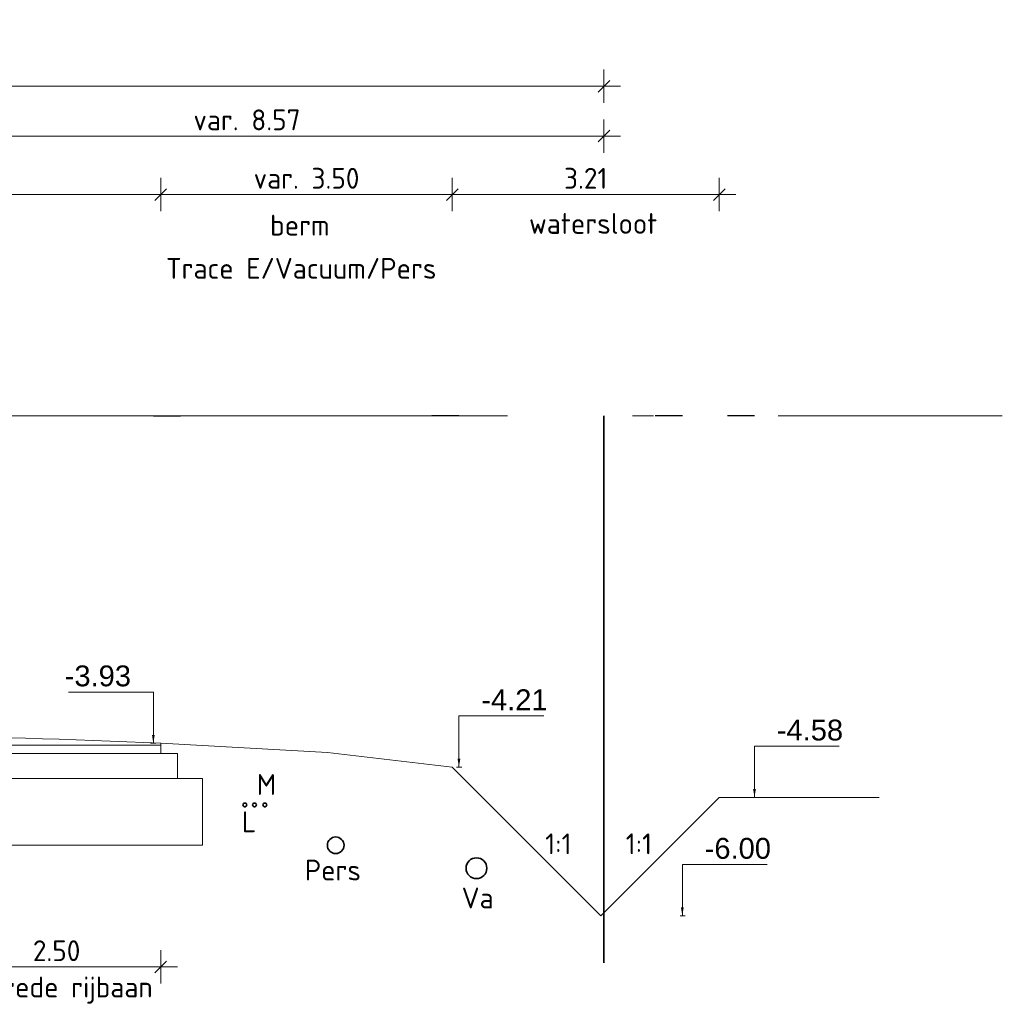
# Model space of a CAD drawing. Header units: metres. Extents: x 150805 to 161014, y 478675 to 486369.
# Tile 17 of 35: x 160769 to 160781, y 478679 to 478691. Entities that reach past the tile are written whole.
import ezdxf

# ---------------------------------------------------------------- set-up
doc = ezdxf.new("R2010")
doc.units = ezdxf.units.M
doc.linetypes.add('AL-NAP_LIJN', pattern=[15.25, 12, -1.5, 0.25, -1.5])
doc.layers.get('0').update_dxf_attribs({"lineweight": 25})
doc.layers.get('Defpoints').update_dxf_attribs({"lineweight": 25, "true_color": 0xff7fff})
doc.layers.add('N-WE-KG-GRENS_PERCEEL-G', color=150, linetype='KG-PERCEEL', lineweight=35, true_color=0x007fff)
for name, color, linetype, lineweight in [('N-WE-VH-HOOGTELABEL-G', 7, 'Continuous', 18), ('N-WE-VH-KANTVERHARDING-G', 7, 'Continuous', 35), ('X-XX-AL-M', 7, 'Continuous', 18), ('X-XX-AL-NAP-G', 7, 'AL-NAP_LIJN', 18), ('X-XX-AL-PROFIEL-B-G', 7, 'Continuous', 9), ('X-XX-AL-PROFIEL-N-G', 7, 'Continuous', 35), ('X-XX-AL-T25', 7, 'Continuous', 25)]:
    doc.layers.add(name, color=color, linetype=linetype, lineweight=lineweight)
doc.styles.add('Civitas Arial', font='arial.ttf')
doc.styles.add('NLCS-ISO-M100-T25', font='NLCS-ISO.ttf')
doc.styles.get("Standard").update_dxf_attribs({"font": 'NLCS-ISO.ttf'})
doc.linetypes.add('KG-PERCEEL', pattern='A,5.5,-2,["P",Standard,S=1.8,R=0,X=-0.5,Y=-0.9],-2,5.5,-2,[5,NLCS.shx,S=0.75,R=0,X=0,Y=0],-2', length=19)
doc.dimstyles.new('Civitas 100 25', dxfattribs={"dimscale": 0.1, "dimtxt": 2.5, "dimasz": 1, "dimexe": 0.18, "dimexo": 0.0625, "dimgap": 1, "dimtad": 1, "dimzin": 0, "dimdsep": 46, "dimtxsty": 'Civitas Arial', "dimblk": 'Civitas-pijlmaat', "dimcen": 0, "dimse1": 1, "dimse2": 1, "dimadec": 0, "dimazin": 0, "dimtfac": 1, "dimtix": 1, "dimtmove": 0, "dimatfit": 0, "dimfxl": 1, "dimtolj": 1, "dimtzin": 0, "dimarcsym": 1})
doc.dimstyles.new('NLCS-M100-T25-SCHRAP-X_L2_H1', dxfattribs={"dimscale": 0.1, "dimtxt": 2.5, "dimasz": 1.4, "dimexe": 2, "dimexo": 2, "dimgap": 0.7, "dimtad": 1, "dimzin": 0, "dimdsep": 46, "dimtxsty": 'NLCS-ISO-M100-T25', "dimblk": 'OBLIQUE', "dimcen": 0, "dimdle": 2, "dimclrd": 256, "dimclre": 256, "dimclrt": 256, "dimadec": 1, "dimazin": 0, "dimtfac": 1, "dimtofl": 0, "dimtmove": 1, "dimatfit": 0, "dimldrblk": 'OBLIQUE', "dimfxl": 2, "dimfxlon": 1, "dimtfill": 1, "dimtfillclr": 254, "dimtolj": 1, "dimtzin": 0, "dimlwd": 18, "dimlwe": 18, "dimarcsym": 0})

# ---------------------------------------------------------------- blocks, each defined once
blk = doc.blocks.new('_Oblique')
at = {"color": 0, "linetype": 'ByBlock', "lineweight": -2}
blk.add_line((-0.5, -0.5), (0.5, 0.5), dxfattribs=at)
blk = doc.blocks.new('*D317')
at = {"layer": 'Defpoints', "color": 0, "transparency": 16777216}
for p in [(160777.85, 478688.978), (160774.645, 478682.222), (160777.85, 478681.742)]:
    blk.add_point(p, dxfattribs=at)
at = {"layer": 'X-XX-AL-M', "linetype": 'Continuous', "lineweight": 18, "transparency": 16777216}
for p, q in [((160774.645, 478688.778), (160774.645, 478689.178)), ((160777.85, 478688.778), (160777.85, 478689.178)), ((160774.445, 478688.978), (160778.05, 478688.978))]:
    blk.add_line(p, q, dxfattribs=at)
at = {"layer": 'X-XX-AL-M', "lineweight": 18, "transparency": 16777216, "xscale": 0.14, "yscale": 0.14, "zscale": 0.14, "rotation": 180}
blk.add_blockref('_Oblique', (160774.645, 478688.978), dxfattribs=at)
at = {"layer": 'X-XX-AL-M', "lineweight": 18, "transparency": 16777216, "xscale": 0.14, "yscale": 0.14, "zscale": 0.14}
blk.add_blockref('_Oblique', (160777.85, 478688.978), dxfattribs=at)
at = {"layer": 'X-XX-AL-M', "transparency": 16777216, "insert": (160776.247, 478689.173), "char_height": 0.25, "attachment_point": 5, "style": 'NLCS-ISO-M100-T25', "bg_fill": 3, "box_fill_scale": 1.1, "bg_fill_color": 256, "bg_fill_true_color": 13158600, "bg_fill_transparency": 0}
blk.add_mtext('\\A1;3.21', dxfattribs=at)
blk = doc.blocks.new('*D322')
at = {"layer": 'Defpoints', "color": 0, "transparency": 16777216}
for p in [(160771.145, 478688.978), (160764.645, 478682.824), (160771.145, 478682.522)]:
    blk.add_point(p, dxfattribs=at)
at = {"layer": 'X-XX-AL-M', "linetype": 'Continuous', "lineweight": 18, "transparency": 16777216}
for p, q in [((160764.645, 478688.778), (160764.645, 478689.178)), ((160771.145, 478688.778), (160771.145, 478689.178)), ((160764.445, 478688.978), (160771.345, 478688.978))]:
    blk.add_line(p, q, dxfattribs=at)
at = {"layer": 'X-XX-AL-M', "lineweight": 18, "transparency": 16777216, "xscale": 0.14, "yscale": 0.14, "zscale": 0.14, "rotation": 180}
blk.add_blockref('_Oblique', (160764.645, 478688.978), dxfattribs=at)
at = {"layer": 'X-XX-AL-M', "lineweight": 18, "transparency": 16777216, "xscale": 0.14, "yscale": 0.14, "zscale": 0.14}
blk.add_blockref('_Oblique', (160771.145, 478688.978), dxfattribs=at)
at = {"layer": 'X-XX-AL-M', "transparency": 16777216, "insert": (160767.895, 478689.173), "char_height": 0.25, "attachment_point": 5, "style": 'NLCS-ISO-M100-T25', "bg_fill": 3, "box_fill_scale": 1.1, "bg_fill_color": 256, "bg_fill_true_color": 13158600, "bg_fill_transparency": 0}
blk.add_mtext('\\A1;6.50', dxfattribs=at)
blk = doc.blocks.new('*D323')
at = {"layer": 'Defpoints', "color": 0, "transparency": 16777216}
for p in [(160774.645, 478688.978), (160771.145, 478682.522), (160774.645, 478682.222)]:
    blk.add_point(p, dxfattribs=at)
at = {"layer": 'X-XX-AL-M', "linetype": 'Continuous', "lineweight": 18, "transparency": 16777216}
for p, q in [((160771.145, 478688.778), (160771.145, 478689.178)), ((160774.645, 478688.778), (160774.645, 478689.178)), ((160770.945, 478688.978), (160774.845, 478688.978))]:
    blk.add_line(p, q, dxfattribs=at)
at = {"layer": 'X-XX-AL-M', "lineweight": 18, "transparency": 16777216, "xscale": 0.14, "yscale": 0.14, "zscale": 0.14, "rotation": 180}
blk.add_blockref('_Oblique', (160771.145, 478688.978), dxfattribs=at)
at = {"layer": 'X-XX-AL-M', "lineweight": 18, "transparency": 16777216, "xscale": 0.14, "yscale": 0.14, "zscale": 0.14}
blk.add_blockref('_Oblique', (160774.645, 478688.978), dxfattribs=at)
at = {"layer": 'X-XX-AL-M', "transparency": 16777216, "insert": (160772.895, 478689.173), "char_height": 0.25, "attachment_point": 5, "style": 'NLCS-ISO-M100-T25', "bg_fill": 3, "box_fill_scale": 1.1, "bg_fill_color": 256, "bg_fill_true_color": 13158600, "bg_fill_transparency": 0}
blk.add_mtext('\\A1;var. 3.50', dxfattribs=at)
blk = doc.blocks.new('*D324')
at = {"layer": 'Defpoints', "color": 0, "transparency": 16777216}
for p in [(160776.465, 478689.679), (160767.895, 478689.184), (160776.465, 478686.322)]:
    blk.add_point(p, dxfattribs=at)
at = {"layer": 'X-XX-AL-M', "linetype": 'Continuous', "lineweight": 18, "transparency": 16777216}
for p, q in [((160767.895, 478689.479), (160767.895, 478689.879)), ((160776.465, 478689.479), (160776.465, 478689.879)), ((160767.695, 478689.679), (160776.665, 478689.679))]:
    blk.add_line(p, q, dxfattribs=at)
at = {"layer": 'X-XX-AL-M', "lineweight": 18, "transparency": 16777216, "xscale": 0.14, "yscale": 0.14, "zscale": 0.14, "rotation": 180}
blk.add_blockref('_Oblique', (160767.895, 478689.679), dxfattribs=at)
at = {"layer": 'X-XX-AL-M', "lineweight": 18, "transparency": 16777216, "xscale": 0.14, "yscale": 0.14, "zscale": 0.14}
blk.add_blockref('_Oblique', (160776.465, 478689.679), dxfattribs=at)
at = {"layer": 'X-XX-AL-M', "transparency": 16777216, "insert": (160772.18, 478689.874), "char_height": 0.25, "attachment_point": 5, "style": 'NLCS-ISO-M100-T25', "bg_fill": 3, "box_fill_scale": 1.1, "bg_fill_color": 256, "bg_fill_true_color": 13158600, "bg_fill_transparency": 0}
blk.add_mtext('\\A1;var. 8.57', dxfattribs=at)
blk = doc.blocks.new('*D325')
at = {"layer": 'Defpoints', "color": 0, "transparency": 16777216}
for p in [(160776.465, 478690.278), (160750.215, 478686.322), (160776.465, 478686.322)]:
    blk.add_point(p, dxfattribs=at)
at = {"layer": 'X-XX-AL-M', "linetype": 'Continuous', "lineweight": 18, "transparency": 16777216}
for p, q in [((160750.215, 478690.078), (160750.215, 478690.478)), ((160776.465, 478690.078), (160776.465, 478690.478)), ((160750.015, 478690.278), (160776.665, 478690.278))]:
    blk.add_line(p, q, dxfattribs=at)
at = {"layer": 'X-XX-AL-M', "lineweight": 18, "transparency": 16777216, "xscale": 0.14, "yscale": 0.14, "zscale": 0.14, "rotation": 180}
blk.add_blockref('_Oblique', (160750.215, 478690.278), dxfattribs=at)
at = {"layer": 'X-XX-AL-M', "lineweight": 18, "transparency": 16777216, "xscale": 0.14, "yscale": 0.14, "zscale": 0.14}
blk.add_blockref('_Oblique', (160776.465, 478690.278), dxfattribs=at)
at = {"layer": 'X-XX-AL-M', "transparency": 16777216, "insert": (160763.34, 478690.498), "char_height": 0.25, "attachment_point": 5, "style": 'NLCS-ISO-M100-T25', "bg_fill": 3, "box_fill_scale": 1.1, "bg_fill_color": 256, "bg_fill_true_color": 13158600, "bg_fill_transparency": 0}
blk.add_mtext('\\A1;var. 26.25 (RVB)', dxfattribs=at)
blk = doc.blocks.new('*D328')
at = {"layer": 'Defpoints', "color": 0, "transparency": 16777216}
for p in [(160768.645, 478682.021), (160771.145, 478682.021), (160771.145, 478679.707)]:
    blk.add_point(p, dxfattribs=at)
at = {"layer": 'X-XX-AL-M', "linetype": 'Continuous', "lineweight": 18, "transparency": 16777216}
for p, q in [((160768.645, 478679.907), (160768.645, 478679.507)), ((160771.145, 478679.907), (160771.145, 478679.507)), ((160768.445, 478679.707), (160771.345, 478679.707))]:
    blk.add_line(p, q, dxfattribs=at)
at = {"layer": 'X-XX-AL-M', "lineweight": 18, "transparency": 16777216, "xscale": 0.14, "yscale": 0.14, "zscale": 0.14, "rotation": 180}
blk.add_blockref('_Oblique', (160768.645, 478679.707), dxfattribs=at)
at = {"layer": 'X-XX-AL-M', "lineweight": 18, "transparency": 16777216, "xscale": 0.14, "yscale": 0.14, "zscale": 0.14}
blk.add_blockref('_Oblique', (160771.145, 478679.707), dxfattribs=at)
at = {"layer": 'X-XX-AL-M', "transparency": 16777216, "insert": (160769.895, 478679.902), "char_height": 0.25, "attachment_point": 5, "style": 'NLCS-ISO-M100-T25', "bg_fill": 3, "box_fill_scale": 1.1, "bg_fill_color": 256, "bg_fill_true_color": 13158600, "bg_fill_transparency": 0}
blk.add_mtext('\\A1;2.50', dxfattribs=at)
blk = doc.blocks.new('*U61')
at = {"linetype": 'ByBlock', "lineweight": -2, "ltscale": 5}
for points in [[(0, 0), (2.5, 0), (2.5, -0.1), (0, -0.1)], [(-0.2, -0.1), (2.7, -0.1), (2.7, -0.4), (-0.2, -0.4)], [(-0.2, -0.4), (3, -0.4), (3, -1.2), (-0.2, -1.2)]]:
    blk.add_lwpolyline(points, close=True, dxfattribs=at)
blk = doc.blocks.new('*D50')
at = {"layer": 'Defpoints', "color": 0, "transparency": 16777216}
for p in [(-0.033, 0), (-0.181, -3.351), (-0.033, -3.93)]:
    blk.add_point(p, dxfattribs=at)
at = {"color": 0, "transparency": 16777216, "insert": (-0.666, -3.123), "char_height": 0.25, "attachment_point": 5, "style": 'Civitas Arial'}
blk.add_mtext('\\A1;-3.93 ', dxfattribs=at)
blk = doc.blocks.new('Civitas-pijlmaat')
blk.add_line((0, 0.52), (0, -0.52))
blk.add_solid([(0, 0), (-1.5, 0.34), (-1.5, -0.34)])
blk = doc.blocks.new('*D54')
at = {"layer": 'Defpoints', "color": 0, "transparency": 16777216}
for p in [(0.033, 0), (0.205, -3.634), (0.033, -4.215)]:
    blk.add_point(p, dxfattribs=at)
at = {"color": 0, "transparency": 16777216, "insert": (0.666, -3.408), "char_height": 0.25, "attachment_point": 5, "style": 'Civitas Arial'}
blk.add_mtext('\\A1;-4.21 ', dxfattribs=at)
blk = doc.blocks.new('*D52')
at = {"layer": 'Defpoints', "color": 0, "transparency": 16777216}
for p in [(0.033, 0), (0.181, -4.001), (0.033, -4.58)]:
    blk.add_point(p, dxfattribs=at)
at = {"color": 0, "transparency": 16777216, "insert": (0.666, -3.773), "char_height": 0.25, "attachment_point": 5, "style": 'Civitas Arial'}
blk.add_mtext('\\A1;-4.58 ', dxfattribs=at)
blk = doc.blocks.new('*D56')
at = {"layer": 'Defpoints', "color": 0, "transparency": 16777216}
for p in [(0.033, 0), (0.181, -5.421), (0.033, -6)]:
    blk.add_point(p, dxfattribs=at)
at = {"color": 0, "transparency": 16777216, "insert": (0.666, -5.193), "char_height": 0.25, "attachment_point": 5, "style": 'Civitas Arial'}
blk.add_mtext('\\A1;-6.00 ', dxfattribs=at)
blk = doc.blocks.new('*U49')
blk.add_line((-0.033, -3.93), (0.028, -3.93))
at = {"layer": 'Defpoints', "color": 6}
blk.add_line((0, 0), (0.325, 0), dxfattribs=at)
dim = blk.add_ordinate_dim(feature_location=(-0.033, -3.93), offset=(-0.148, 0.579), dtype=0, origin=(-0.033, 0), text='-<> ', dimstyle='Civitas 100 25')
dim.commit()
dim.dimension.update_dxf_attribs({"geometry": '*D50', "text_midpoint": (-0.666, -3.123)})
blk.add_leader([(0, -3.93), (0, -3.315), (-1.018, -3.315)], dimstyle='Civitas 100 25')
blk = doc.blocks.new('*U53')
blk.add_line((0.033, -4.215), (-0.028, -4.215))
at = {"layer": 'Defpoints', "color": 6}
blk.add_line((0, 0), (-0.325, 0), dxfattribs=at)
dim = blk.add_ordinate_dim(feature_location=(0.032619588, -4.215), offset=(0.172520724, 0.581399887), dtype=0, origin=(0.032619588, 0), text='-<> ', dimstyle='Civitas 100 25')
dim.commit()
dim.dimension.update_dxf_attribs({"geometry": '*D54', "text_midpoint": (0.665559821, -3.408088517)})
blk.add_leader([(0, -4.215), (0, -3.6), (1.018, -3.6)], dimstyle='Civitas 100 25')
blk = doc.blocks.new('*U51')
blk.add_line((0.033, -4.58), (-0.028, -4.58))
at = {"layer": 'Defpoints', "color": 6}
blk.add_line((0, 0), (-0.325, 0), dxfattribs=at)
dim = blk.add_ordinate_dim(feature_location=(0.033, -4.58), offset=(0.148, 0.579), dtype=0, origin=(0.033, 0), text='-<> ', dimstyle='Civitas 100 25')
dim.commit()
dim.dimension.update_dxf_attribs({"geometry": '*D52', "text_midpoint": (0.666, -3.773)})
blk.add_leader([(0, -4.58), (0, -3.965), (1.018, -3.965)], dimstyle='Civitas 100 25')
blk = doc.blocks.new('*U55')
blk.add_line((0.033, -6), (-0.028, -6))
at = {"layer": 'Defpoints', "color": 6}
blk.add_line((0, 0), (-0.325, 0), dxfattribs=at)
dim = blk.add_ordinate_dim(feature_location=(0.033, -6), offset=(0.149, 0.579), dtype=0, origin=(0.033, 0), text='-<> ', dimstyle='Civitas 100 25')
dim.commit()
dim.dimension.update_dxf_attribs({"geometry": '*D56', "text_midpoint": (0.666, -5.193)})
blk.add_leader([(0, -6), (0, -5.385), (1.018, -5.385)], dimstyle='Civitas 100 25')

msp = doc.modelspace()

# ---------------------------------------------------------------- linework, layer by layer
at = {"layer": 'N-WE-VH-KANTVERHARDING-G', "color": 6, "true_color": 0xff00ff}
msp.add_circle((160773.245, 478681.168), 0.1, dxfattribs=at)
at = {"layer": 'N-WE-VH-KANTVERHARDING-G', "color": 242, "true_color": 0xcd2027}
msp.add_circle((160774.935, 478680.892), 0.125, dxfattribs=at)
at = {"layer": 'X-XX-AL-PROFIEL-N-G', "color": 4, "true_color": 0x00ffff}
for centre in [(160772.154, 478681.652), (160772.271, 478681.652), (160772.395, 478681.652)]:
    msp.add_circle(centre, 0.0229, dxfattribs=at)

# ---------------------------------------------------------------- texts
at = {"layer": 'X-XX-AL-PROFIEL-B-G', "style": 'NLCS-ISO-M100-T25'}
for s, p in [('watersloot', (160775.566, 478688.506)), ('M', (160772.297, 478681.772))]:
    msp.add_text(s, height=0.25, dxfattribs=at).set_placement(p)
at = {"layer": 'X-XX-AL-T25', "style": 'NLCS-ISO-M100-T25'}
for s, p in [('L', (160772.119, 478681.324)), ('1:1', (160775.76, 478681.06)), ('1:1', (160776.727, 478681.06)), ('Pers', (160772.874, 478680.745)), ('Va', (160774.758, 478680.41))]:
    msp.add_text(s, height=0.25, dxfattribs=at).set_placement(p)

# ---------------------------------------------------------------- dimensions: what is measured, and where the dimension line sits
at = {"layer": 'X-XX-AL-M'}
dim = msp.add_linear_dim(base=(160771.145, 478679.707), p1=(160768.645, 478682.021), p2=(160771.145, 478682.021), dimstyle='NLCS-M100-T25-SCHRAP-X_L2_H1', dxfattribs=at)
dim.commit()
dim.dimension.update_dxf_attribs({"geometry": '*D328', "text_midpoint": (160769.895, 478679.902)})

# ---------------------------------------------------------------- next in the draw order: texts
at = {"layer": 'X-XX-AL-T25', "style": 'NLCS-ISO-M100-T25'}
msp.add_text('verbrede rijbaan', height=0.25, dxfattribs=at).set_placement((160768.6, 478679.341))

# ---------------------------------------------------------------- next in the draw order: dimensions: what is measured, and where the dimension line sits
at = {"layer": 'X-XX-AL-M'}
dim = msp.add_linear_dim(base=(160777.849685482, 478688.977527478), p1=(160774.644685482, 478682.221832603), p2=(160777.849685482, 478681.741832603), dimstyle='NLCS-M100-T25-SCHRAP-X_L2_H1', dxfattribs=at)
dim.commit()
dim.dimension.update_dxf_attribs({"geometry": '*D317', "text_midpoint": (160776.247185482, 478689.172527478)})

# ---------------------------------------------------------------- next in the draw order: linework, layer by layer
at = {"layer": 'X-XX-AL-NAP-G'}
msp.add_line((160748.059, 478686.322), (160781.248, 478686.322), dxfattribs=at)
at = {"layer": 'X-XX-AL-PROFIEL-B-G'}
for p, q in [((160776.43, 478680.322), (160774.645, 478682.107)), ((160777.85, 478681.742), (160776.43, 478680.322)), ((160779.768, 478681.742), (160777.85, 478681.742))]:
    msp.add_line(p, q, dxfattribs=at)

# ---------------------------------------------------------------- next in the draw order: block references
at = {"layer": 'N-WE-VH-HOOGTELABEL-G'}
msp.add_blockref('*U55', (160777.407, 478686.322), dxfattribs=at)
at = {"layer": 'X-XX-AL-PROFIEL-B-G'}
msp.add_blockref('*U51', (160778.273, 478686.322), dxfattribs=at)

# ---------------------------------------------------------------- next in the draw order: dimensions: what is measured, and where the dimension line sits
at = {"layer": 'X-XX-AL-M'}
dim = msp.add_linear_dim(base=(160771.145, 478688.978), p1=(160764.645, 478682.824), p2=(160771.145, 478682.522), dimstyle='NLCS-M100-T25-SCHRAP-X_L2_H1', dxfattribs=at)
dim.commit()
dim.dimension.update_dxf_attribs({"geometry": '*D322', "text_midpoint": (160767.895, 478689.173)})

# ---------------------------------------------------------------- next in the draw order: dimensions: what is measured, and where the dimension line sits
dim = msp.add_linear_dim(base=(160774.645, 478688.978), p1=(160771.145, 478682.522), p2=(160774.645, 478682.222), text='var. <>', dimstyle='NLCS-M100-T25-SCHRAP-X_L2_H1', dxfattribs=at)
dim.commit()
dim.dimension.update_dxf_attribs({"geometry": '*D323', "text_midpoint": (160772.895, 478689.173)})

# ---------------------------------------------------------------- next in the draw order: linework, layer by layer
at = {"layer": 'X-XX-AL-PROFIEL-B-G', "flags": 128}
msp.add_lwpolyline([(160764.645, 478682.392, -0.024615), (160771.145, 478682.392)], format="xyb", dxfattribs=at)
for points in [[(160771.145, 478682.392), (160773.145, 478682.28), (160774.645, 478682.107)], [(160771.145, 478682.27), (160771.145, 478682.392)]]:
    msp.add_lwpolyline(points, dxfattribs=at)

# ---------------------------------------------------------------- next in the draw order: block references
at = {"layer": 'X-XX-AL-PROFIEL-B-G'}
msp.add_blockref('*U61', (160768.645, 478682.37), dxfattribs=at)

# ---------------------------------------------------------------- next in the draw order: dimensions: what is measured, and where the dimension line sits
at = {"layer": 'X-XX-AL-M'}
dim = msp.add_linear_dim(base=(160776.465, 478689.679), p1=(160767.895, 478689.184), p2=(160776.465, 478686.322), text='var. <>', dimstyle='NLCS-M100-T25-SCHRAP-X_L2_H1', dxfattribs=at)
dim.commit()
dim.dimension.update_dxf_attribs({"geometry": '*D324', "text_midpoint": (160772.18, 478689.874)})

# ---------------------------------------------------------------- next in the draw order: linework, layer by layer
at = {"layer": 'N-WE-KG-GRENS_PERCEEL-G'}
msp.add_line((160776.465, 478686.322), (160776.465, 478679.755), dxfattribs=at)

# ---------------------------------------------------------------- next in the draw order: dimensions: what is measured, and where the dimension line sits
at = {"layer": 'X-XX-AL-M'}
dim = msp.add_linear_dim(base=(160776.465, 478690.278), p1=(160750.215, 478686.322), p2=(160776.465, 478686.322), text='var. <> (RVB)', dimstyle='NLCS-M100-T25-SCHRAP-X_L2_H1', dxfattribs=at)
dim.commit()
dim.dimension.update_dxf_attribs({"geometry": '*D325', "text_midpoint": (160763.34, 478690.498)})

# ---------------------------------------------------------------- next in the draw order: block references
at = {"layer": 'N-WE-VH-HOOGTELABEL-G'}
for name, p in [('*U49', (160771.056, 478686.322)), ('*U53', (160774.725, 478686.322))]:
    msp.add_blockref(name, p, dxfattribs=at)

# ---------------------------------------------------------------- next in the draw order: texts
at = {"layer": 'X-XX-AL-T25', "style": 'NLCS-ISO-M100-T25'}
for s, p in [('berm', (160772.457, 478688.485)), ('Trace E/Vacuum/Pers', (160771.208, 478687.967))]:
    msp.add_text(s, height=0.25, dxfattribs=at).set_placement(p)

doc.saveas('drawing.dxf')
